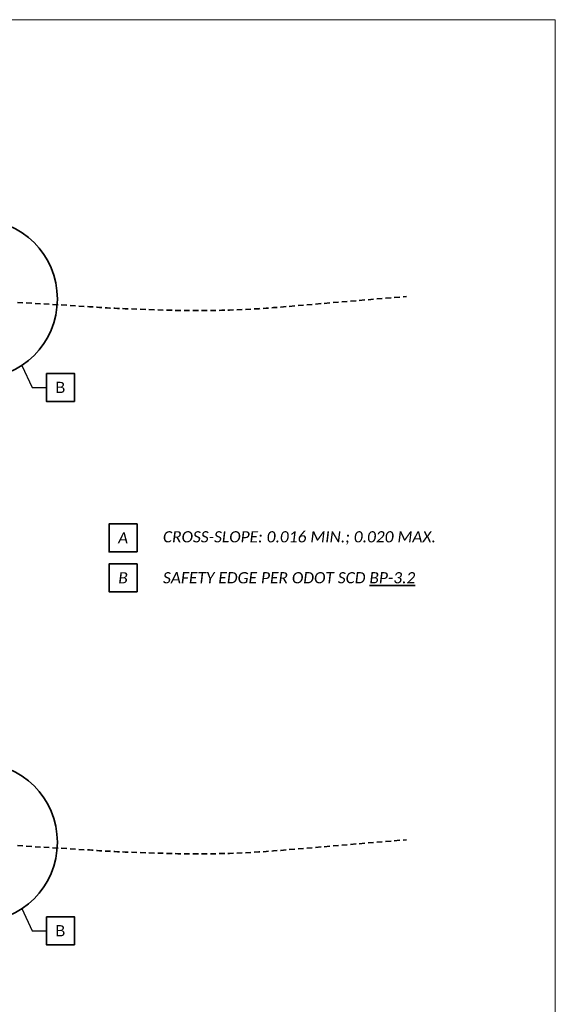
# Model space of a CAD drawing. Header units: feet. Extents: x 2288 to 3199, y 547 to 693.
# Tile 12 of 28: x 2511 to 2538, y 643 to 693. Entities that reach past the tile are written whole.
import ezdxf
from ezdxf import colors
from ezdxf.entities.mleader import LeaderData, LeaderLine
from ezdxf.math import Vec2, Vec3

# ---------------------------------------------------------------- set-up
doc = ezdxf.new("R2010")
doc.units = ezdxf.units.FT
doc.header["$LTSCALE"] = 4
doc.header["$MEASUREMENT"] = 0
doc.linetypes.add('OhDOT_DGN2', pattern=[0.11, 0.069, -0.041])
doc.layers.add('0_Mview', color=7, linetype='Continuous', lineweight=15, plot=False)
doc.layers.add('TX_P_5', color=7, linetype='Continuous', lineweight=35)
doc.layers.add('XS_X_Ground_Line', color=7, linetype='OhDOT_DGN2', lineweight=35, true_color=0x00c000)
doc.styles.add('P_Slanted - Normal Fixed Spacing', font='calibrii.ttf', dxfattribs={"height": 0.14})
doc.styles.add('Slanted-Normal', font='font31.shx', dxfattribs={"height": 0.14})

# ---------------------------------------------------------------- blocks, each defined once
blk = doc.blocks.new('_None')

msp = doc.modelspace()

# ---------------------------------------------------------------- linework, layer by layer
at = {"layer": '0_Mview'}
msp.add_lwpolyline([(2416.095, 692.845), (2538.095, 692.845), (2538.095, 608.845), (2416.095, 608.845)], close=True, dxfattribs=at)
at = {"layer": 'TX_P_5', "flags": 128}
for points in [[(2512.592, 675.112), (2512.592, 673.712), (2513.992, 673.712), (2513.992, 675.112)], [(2517.132, 666.168), (2517.132, 667.568), (2515.732, 667.568), (2515.732, 666.168)], [(2517.132, 664.168), (2517.132, 665.568), (2515.732, 665.568), (2515.732, 664.168)], [(2512.592, 647.878), (2512.592, 646.478), (2513.992, 646.478), (2513.992, 647.878)]]:
    msp.add_lwpolyline(points, close=True, dxfattribs=at)
at = {"layer": 'TX_P_5', "color": 95}
for centre in [(2509.14, 678.843), (2509.14, 651.61)]:
    msp.add_circle(centre, 4, dxfattribs=at)
at = {"layer": 'XS_X_Ground_Line', "flags": 128}
for points in [[(2511.14, 678.676), (2514.746, 678.458, 0.010225), (2516.788, 678.347), (2518.437, 678.291, 0.029539), (2524.338, 678.44), (2530.64, 678.972)], [(2511.14, 651.443), (2514.746, 651.225, 0.010225), (2516.788, 651.114), (2518.437, 651.058, 0.029539), (2524.338, 651.207), (2530.64, 651.739)]]:
    msp.add_lwpolyline(points, format="xyb", dxfattribs=at)

# ---------------------------------------------------------------- texts
at = {"layer": 'TX_P_5', "char_height": 0.56, "style": 'P_Slanted - Normal Fixed Spacing'}
for s, insert, attachment_point in [('A', (2516.432, 666.868), 5), ('CROSS-SLOPE: 0.016 MIN.; 0.020 MAX.', (2518.432, 666.868), 4), ('B', (2516.432, 664.868), 5), ('SAFETY EDGE PER ODOT SCD {\\LBP-3.2}', (2518.432, 664.868), 4)]:
    msp.add_mtext(s, dxfattribs=dict(at, insert=insert, attachment_point=attachment_point))

# ---------------------------------------------------------------- leaders
at = {"layer": 'TX_P_5'}
ml = msp.add_multileader_mtext('Standard', dxfattribs=at)
ml.set_content('B', color=256, style='Slanted-Normal')
ml.set_leader_properties(color=95)
ml.set_arrow_properties(name='NONE')
ml.build(insert=Vec2(0, 0))
ml.multileader.update_dxf_attribs({"text_left_attachment_type": 2, "text_right_attachment_type": 2, "dogleg_length": 0.18, "arrow_head_size": 0.56, "scale": 4})
ctx = ml.context
ctx.base_point, ctx.scale, ctx.char_height, ctx.arrow_head_size, ctx.landing_gap_size, ctx.plane_origin = Vec3(2512.592, 674.412), 4, 0.56, 0.56, 0.48, Vec3(2514.185, 652.987)
ctx.left_attachment, ctx.right_attachment, ctx.text_align_type = 2, 2, 1
notes = []
notes.append((ctx, [(0, (1, 1, 0), (2511.872, 674.412), (1, 0), 0.72, [(0, [(2511.363, 675.518)], 0, [])])]))
ctx.mtext.insert, ctx.mtext.alignment, ctx.mtext.flow_direction = Vec3(2513.29, 674.692), 2, 5
ml = msp.add_multileader_mtext('Standard', dxfattribs=at)
ml.set_content('B', color=256, style='Slanted-Normal')
ml.set_leader_properties(color=95)
ml.set_arrow_properties(name='NONE')
ml.build(insert=Vec2(0, 0))
ml.multileader.update_dxf_attribs({"text_left_attachment_type": 2, "text_right_attachment_type": 2, "dogleg_length": 0.18, "arrow_head_size": 0.56, "scale": 4})
ctx = ml.context
ctx.base_point, ctx.scale, ctx.char_height, ctx.arrow_head_size, ctx.landing_gap_size, ctx.plane_origin = Vec3(2512.592, 647.178), 4, 0.56, 0.56, 0.48, Vec3(2514.185, 625.754)
ctx.left_attachment, ctx.right_attachment, ctx.text_align_type = 2, 2, 1
notes.append((ctx, [(0, (1, 1, 0), (2511.872, 647.178), (1, 0), 0.72, [(0, [(2511.363, 648.284)], 0, [])])]))
ctx.mtext.insert, ctx.mtext.alignment, ctx.mtext.flow_direction = Vec3(2513.29, 647.458), 2, 5
for ctx, leaders in notes:
    for number, flags, end, landing, length, lines in leaders:
        leader = LeaderData()
        leader.index, (leader.has_last_leader_line, leader.has_dogleg_vector, leader.attachment_direction) = number, flags
        leader.last_leader_point, leader.dogleg_vector, leader.dogleg_length = Vec3(end), Vec3(landing), length
        for number, points, colour, breaks in lines:
            line = LeaderLine()
            line.index, line.vertices, line.color, line.breaks = number, Vec3.list(points), colors.encode_raw_color(colour), breaks
            leader.lines.append(line)
        ctx.leaders.append(leader)

doc.saveas('drawing.dxf')
